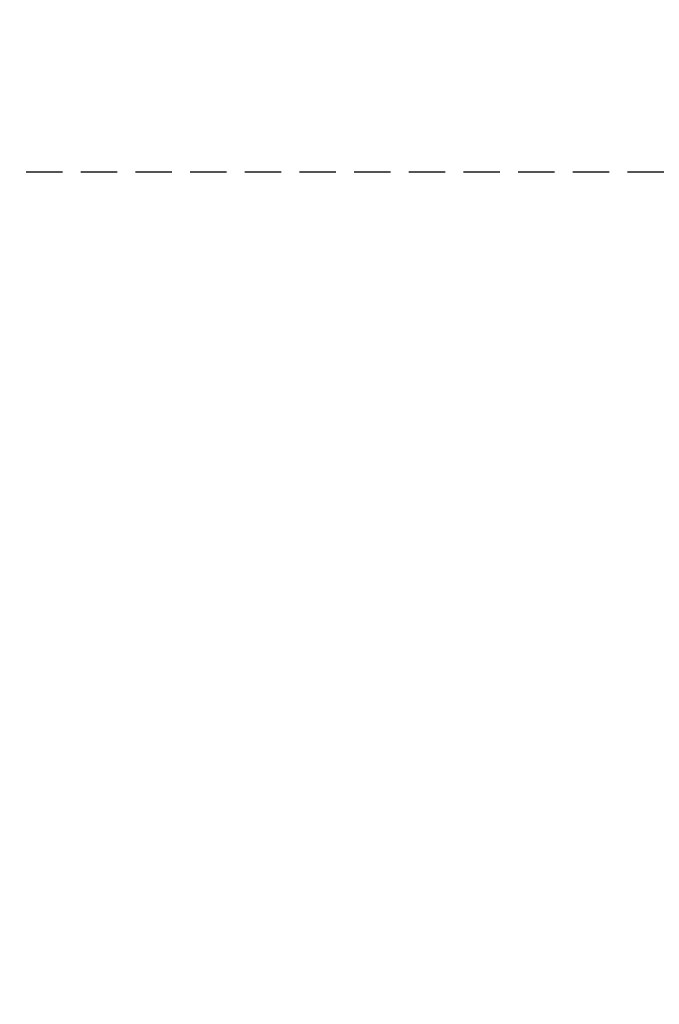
# Model space of a CAD drawing. Header units: millimetres. Extents: x 9 to 583, y 10 to 410.
# Tile 73 of 122: x 285 to 307, y 332 to 366. Entities that reach past the tile are written whole.
import ezdxf

# ---------------------------------------------------------------- set-up
doc = ezdxf.new("R2010")
doc.units = ezdxf.units.MM
doc.linetypes.add('HIDDEN', pattern=[1.905, 1.27, -0.635])
doc.layers.add('DEFAULT_2', color=5, linetype='HIDDEN')
doc.styles.add('SLDTEXTSTYLE0', font='TXT', dxfattribs={"width": 0.605})
doc.dimstyles.new('SLDDIMSTYLE2', dxfattribs={"dimtxt": 5, "dimasz": 3, "dimexe": 0, "dimexo": 0.0625, "dimgap": 1.25, "dimtad": 1, "dimlfac": 5, "dimrnd": 1e-09, "dimzin": 12, "dimdsep": 46, "dimtxsty": 'SLDTEXTSTYLE0', "dimsah": 1, "dimcen": 0.09, "dimadec": 0, "dimazin": 3, "dimtfac": 1, "dimtmove": 0, "dimatfit": 0, "dimfxl": 0, "dimfrac": 2, "dimtolj": 1, "dimtzin": 12, "dimarcsym": 0})

# ---------------------------------------------------------------- blocks, each defined once
blk = doc.blocks.new('_D_5')
at = {"layer": 'DEFAULT_2'}
for p, q in [((259.989, 363.513), (259.989, 377.087)), ((284.289, 359.363), (284.289, 377.087)), ((259.989, 376.087), (253.639, 376.087)), ((259.989, 376.087), (284.289, 376.087)), ((284.289, 376.087), (290.639, 376.087))]:
    blk.add_line(p, q, dxfattribs=at)
for points in [[(259.989, 376.087), (256.989, 376.687), (256.989, 375.487)], [(284.289, 376.087), (287.289, 375.487), (287.289, 376.687)]]:
    blk.add_solid(points, dxfattribs=at)
at = {"layer": 'DEFAULT_2', "insert": (263.546, 382.532), "char_height": 5, "attachment_point": 1, "style": 'SLDTEXTSTYLE0'}
blk.add_mtext('121.5', dxfattribs=at)
blk = doc.blocks.new('_D_7')
at = {"layer": 'DEFAULT_2'}
for p, q in [((310.759, 360.913), (310.759, 367.263)), ((266.589, 360.913), (283.527, 360.913)), ((285.051, 360.913), (311.759, 360.913)), ((310.759, 360.913), (310.759, 294.913)), ((266.589, 294.913), (311.759, 294.913)), ((310.759, 294.913), (310.759, 288.563))]:
    blk.add_line(p, q, dxfattribs=at)
for points in [[(310.759, 360.913), (311.359, 363.913), (310.159, 363.913)], [(310.759, 294.913), (310.159, 291.913), (311.359, 291.913)]]:
    blk.add_solid(points, dxfattribs=at)
at = {"layer": 'DEFAULT_2', "char_height": 5, "attachment_point": 1, "rotation": 90, "style": 'SLDTEXTSTYLE0'}
for s, insert in [('(mounting hole distance)', (311.984, 291.682)), ('330', (304.311, 323.563))]:
    blk.add_mtext(s, dxfattribs=dict(at, insert=insert))

msp = doc.modelspace()

# ---------------------------------------------------------------- dimensions: what is measured, and where the dimension line sits
at = {"layer": 'DEFAULT_2'}
dim = msp.add_linear_dim(base=(284.2894, 376.0865), p1=(259.9894, 362.9131), p2=(284.2894, 358.7631), dimstyle='SLDDIMSTYLE2', dxfattribs=at)
dim.commit()
dim.dimension.update_dxf_attribs({"geometry": '_D_5', "text_midpoint": (272.1394, 376.0865), "dimtype": 160})
dim = msp.add_linear_dim(base=(318.4296, 294.9131), p1=(265.9894, 360.9131), p2=(265.9894, 294.9131), angle=90, dimstyle='SLDDIMSTYLE2', dxfattribs=at)
dim.commit()
dim.dimension.update_dxf_attribs({"geometry": '_D_7', "text_midpoint": (318.4296, 329.2926), "dimtype": 160})

doc.saveas('drawing.dxf')
